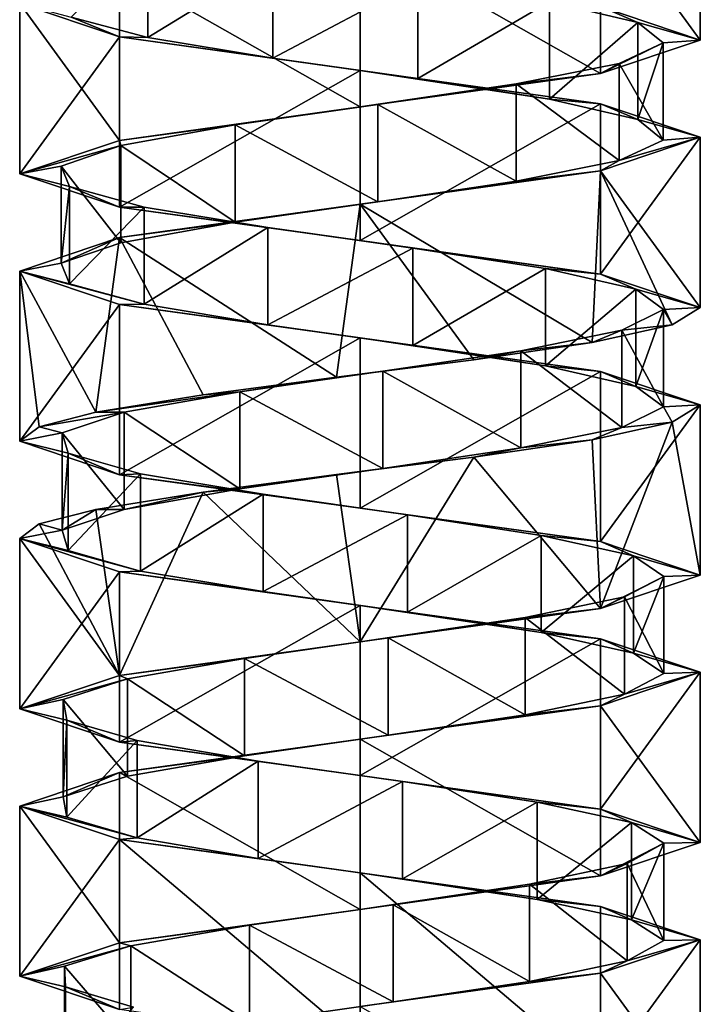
# Model space of a CAD drawing. Header units: millimetres. Extents: x -106 to 198, y -388 to 267.
# Tile 10 of 256: x 143 to 157, y -203 to -183. Entities that reach past the tile are written whole.
import ezdxf

# ---------------------------------------------------------------- set-up
doc = ezdxf.new("R2010")
doc.units = ezdxf.units.MM
doc.header["$LTSCALE"] = 52.148148
for name, color, linetype in [('5761', 7, 'CONTINUOUS'), ('5762', 7, 'CONTINUOUS'), ('5763', 7, 'CONTINUOUS'), ('5764', 7, 'CONTINUOUS'), ('5765', 7, 'CONTINUOUS'), ('5766', 7, 'CONTINUOUS'), ('6220', 7, 'CONTINUOUS'), ('6221', 7, 'CONTINUOUS'), ('6222', 7, 'CONTINUOUS'), ('6223', 7, 'CONTINUOUS'), ('6224', 7, 'CONTINUOUS'), ('6294', 7, 'CONTINUOUS'), ('6295', 7, 'CONTINUOUS'), ('6296', 7, 'CONTINUOUS'), ('6297', 7, 'CONTINUOUS'), ('6298', 7, 'CONTINUOUS')]:
    doc.layers.add(name, color=color, linetype=linetype)

msp = doc.modelspace()

# ---------------------------------------------------------------- linework, layer by layer
at = {"layer": '5761', "linetype": 'CONTINUOUS'}
for points in [[(145.637, -183.199, -24.345), (144.06, -182.777, -21.813), (145.637, -181.199, -24.345), (145.637, -183.199, -24.345)], [(148.209, -181.621, -25.858), (145.637, -183.199, -24.345), (145.637, -181.199, -24.345), (148.209, -181.621, -25.858)], [(148.209, -183.621, -25.858), (145.637, -183.199, -24.345), (148.209, -181.621, -25.858), (148.209, -183.621, -25.858)], [(151.189, -182.042, -26.006), (148.209, -183.621, -25.858), (148.209, -181.621, -25.858), (151.189, -182.042, -26.006)], [(151.189, -184.042, -26.006), (148.209, -183.621, -25.858), (151.189, -182.042, -26.006), (151.189, -184.042, -26.006)], [(153.898, -182.464, -24.756), (151.189, -184.042, -26.006), (151.189, -182.042, -26.006), (153.898, -182.464, -24.756)], [(153.898, -184.464, -24.756), (151.189, -184.042, -26.006), (153.898, -182.464, -24.756), (153.898, -184.464, -24.756)], [(155.718, -182.886, -22.393), (153.898, -184.464, -24.756), (153.898, -182.464, -24.756), (155.718, -182.886, -22.393)], [(155.718, -184.886, -22.393), (153.898, -184.464, -24.756), (155.718, -182.886, -22.393), (155.718, -184.886, -22.393)], [(156.236, -183.308, -19.454), (155.718, -184.886, -22.393), (155.718, -182.886, -22.393), (156.236, -183.308, -19.454)], [(155.333, -183.73, -16.611), (156.236, -185.308, -19.454), (156.236, -183.308, -19.454), (155.333, -183.73, -16.611)], [(156.236, -185.308, -19.454), (155.718, -184.886, -22.393), (156.236, -183.308, -19.454), (156.236, -185.308, -19.454)], [(153.215, -184.152, -14.51), (155.333, -185.73, -16.611), (155.333, -183.73, -16.611), (153.215, -184.152, -14.51)], [(155.333, -185.73, -16.611), (156.236, -185.308, -19.454), (155.333, -183.73, -16.611), (155.333, -185.73, -16.611)], [(150.364, -184.574, -13.631), (153.215, -186.152, -14.51), (153.215, -184.152, -14.51), (150.364, -184.574, -13.631)], [(153.215, -186.152, -14.51), (155.333, -185.73, -16.611), (153.215, -184.152, -14.51), (153.215, -186.152, -14.51)], [(147.43, -184.996, -14.173), (150.364, -186.574, -13.631), (150.364, -184.574, -13.631), (147.43, -184.996, -14.173)], [(150.364, -186.574, -13.631), (153.215, -186.152, -14.51), (150.364, -184.574, -13.631), (150.364, -186.574, -13.631)], [(145.082, -185.418, -16.013), (147.43, -186.996, -14.173), (147.43, -184.996, -14.173), (145.082, -185.418, -16.013)], [(147.43, -186.996, -14.173), (150.364, -186.574, -13.631), (147.43, -184.996, -14.173), (147.43, -186.996, -14.173)], [(143.854, -185.84, -18.733), (145.082, -187.418, -16.013), (145.082, -185.418, -16.013), (143.854, -185.84, -18.733)], [(145.082, -187.418, -16.013), (147.43, -186.996, -14.173), (145.082, -185.418, -16.013), (145.082, -187.418, -16.013)], [(143.854, -187.84, -18.733), (145.082, -187.418, -16.013), (143.854, -185.84, -18.733), (143.854, -187.84, -18.733)], [(144.027, -186.262, -21.711), (143.854, -187.84, -18.733), (143.854, -185.84, -18.733), (144.027, -186.262, -21.711)], [(144.027, -188.262, -21.711), (143.854, -187.84, -18.733), (144.027, -186.262, -21.711), (144.027, -188.262, -21.711)], [(145.562, -186.684, -24.27), (144.027, -188.262, -21.711), (144.027, -186.262, -21.711), (145.562, -186.684, -24.27)], [(145.562, -188.684, -24.27), (144.027, -188.262, -21.711), (145.562, -186.684, -24.27), (145.562, -188.684, -24.27)], [(148.107, -187.106, -25.826), (145.562, -188.684, -24.27), (145.562, -186.684, -24.27), (148.107, -187.106, -25.826)], [(148.107, -189.106, -25.826), (145.562, -188.684, -24.27), (148.107, -187.106, -25.826), (148.107, -189.106, -25.826)], [(151.084, -187.528, -26.025), (148.107, -189.106, -25.826), (148.107, -187.106, -25.826), (151.084, -187.528, -26.025)], [(151.084, -189.528, -26.025), (148.107, -189.106, -25.826), (151.084, -187.528, -26.025), (151.084, -189.528, -26.025)], [(153.814, -187.95, -24.822), (151.084, -189.528, -26.025), (151.084, -187.528, -26.025), (153.814, -187.95, -24.822)], [(153.814, -189.95, -24.822), (151.084, -189.528, -26.025), (153.814, -187.95, -24.822), (153.814, -189.95, -24.822)], [(155.674, -188.371, -22.49), (153.814, -189.95, -24.822), (153.814, -187.95, -24.822), (155.674, -188.371, -22.49)], [(155.674, -190.371, -22.49), (153.814, -189.95, -24.822), (155.674, -188.371, -22.49), (155.674, -190.371, -22.49)], [(156.242, -188.793, -19.561), (155.674, -190.371, -22.49), (155.674, -188.371, -22.49), (156.242, -188.793, -19.561)], [(155.388, -189.215, -16.702), (156.242, -190.793, -19.561), (156.242, -188.793, -19.561), (155.388, -189.215, -16.702)], [(156.242, -190.793, -19.561), (155.674, -190.371, -22.49), (156.242, -188.793, -19.561), (156.242, -190.793, -19.561)], [(153.305, -189.637, -14.566), (155.388, -191.215, -16.702), (155.388, -189.215, -16.702), (153.305, -189.637, -14.566)], [(155.388, -191.215, -16.702), (156.242, -190.793, -19.561), (155.388, -189.215, -16.702), (155.388, -191.215, -16.702)], [(150.47, -190.059, -13.638), (153.305, -191.637, -14.566), (153.305, -189.637, -14.566), (150.47, -190.059, -13.638)], [(153.305, -191.637, -14.566), (155.388, -191.215, -16.702), (153.305, -189.637, -14.566), (153.305, -191.637, -14.566)], [(147.527, -190.481, -14.13), (150.47, -192.059, -13.638), (150.47, -190.059, -13.638), (147.527, -190.481, -14.13)], [(150.47, -192.059, -13.638), (153.305, -191.637, -14.566), (150.47, -190.059, -13.638), (150.47, -192.059, -13.638)], [(145.148, -190.903, -15.93), (147.527, -192.481, -14.13), (147.527, -190.481, -14.13), (145.148, -190.903, -15.93)], [(147.527, -192.481, -14.13), (150.47, -192.059, -13.638), (147.527, -190.481, -14.13), (147.527, -192.481, -14.13)], [(145.148, -192.903, -15.93), (147.527, -192.481, -14.13), (145.148, -190.903, -15.93), (145.148, -192.903, -15.93)]]:
    msp.add_3dface(points, dxfattribs=at)
at = {"layer": '5762', "linetype": 'CONTINUOUS'}
for points in [[(143, -182.5, -19.87), (144.06, -182.777, -21.813), (145.05, -183.187, -24.82), (143, -182.5, -19.87)], [(144.06, -182.777, -21.813), (145.637, -183.199, -24.345), (145.05, -183.187, -24.82), (144.06, -182.777, -21.813)], [(145.637, -183.199, -24.345), (148.209, -183.621, -25.858), (145.05, -183.187, -24.82), (145.637, -183.199, -24.345)], [(145.05, -183.187, -24.82), (148.209, -183.621, -25.858), (150, -183.875, -26.87), (145.05, -183.187, -24.82)], [(148.209, -183.621, -25.858), (151.189, -184.042, -26.006), (150, -183.875, -26.87), (148.209, -183.621, -25.858)], [(151.189, -184.042, -26.006), (153.898, -184.464, -24.756), (150, -183.875, -26.87), (151.189, -184.042, -26.006)], [(150, -183.875, -26.87), (153.898, -184.464, -24.756), (154.95, -184.562, -24.82), (150, -183.875, -26.87)], [(153.898, -184.464, -24.756), (155.718, -184.886, -22.393), (154.95, -184.562, -24.82), (153.898, -184.464, -24.756)], [(155.718, -184.886, -22.393), (157, -185.25, -19.87), (154.95, -184.562, -24.82), (155.718, -184.886, -22.393)], [(155.718, -184.886, -22.393), (156.236, -185.308, -19.454), (157, -185.25, -19.87), (155.718, -184.886, -22.393)], [(157, -185.25, -19.87), (155.333, -185.73, -16.611), (154.95, -185.938, -14.92), (157, -185.25, -19.87)], [(156.236, -185.308, -19.454), (155.333, -185.73, -16.611), (157, -185.25, -19.87), (156.236, -185.308, -19.454)], [(155.333, -185.73, -16.611), (153.215, -186.152, -14.51), (154.95, -185.938, -14.92), (155.333, -185.73, -16.611)], [(154.95, -185.938, -14.92), (150.364, -186.574, -13.631), (150, -186.625, -12.87), (154.95, -185.938, -14.92)], [(153.215, -186.152, -14.51), (150.364, -186.574, -13.631), (154.95, -185.938, -14.92), (153.215, -186.152, -14.51)], [(150, -186.625, -12.87), (147.43, -186.996, -14.173), (145.05, -187.313, -14.92), (150, -186.625, -12.87)], [(150.364, -186.574, -13.631), (147.43, -186.996, -14.173), (150, -186.625, -12.87), (150.364, -186.574, -13.631)], [(147.43, -186.996, -14.173), (145.082, -187.418, -16.013), (145.05, -187.313, -14.92), (147.43, -186.996, -14.173)], [(145.05, -187.313, -14.92), (143.854, -187.84, -18.733), (143, -188, -19.87), (145.05, -187.313, -14.92)], [(145.082, -187.418, -16.013), (143.854, -187.84, -18.733), (145.05, -187.313, -14.92), (145.082, -187.418, -16.013)], [(143.854, -187.84, -18.733), (144.027, -188.262, -21.711), (143, -188, -19.87), (143.854, -187.84, -18.733)], [(144.027, -188.262, -21.711), (145.562, -188.684, -24.27), (143, -188, -19.87), (144.027, -188.262, -21.711)], [(143, -188, -19.87), (145.562, -188.684, -24.27), (145.05, -188.688, -24.82), (143, -188, -19.87)], [(145.562, -188.684, -24.27), (148.107, -189.106, -25.826), (145.05, -188.688, -24.82), (145.562, -188.684, -24.27)], [(145.05, -188.688, -24.82), (148.107, -189.106, -25.826), (150, -189.375, -26.87), (145.05, -188.688, -24.82)], [(148.107, -189.106, -25.826), (151.084, -189.528, -26.025), (150, -189.375, -26.87), (148.107, -189.106, -25.826)], [(151.084, -189.528, -26.025), (153.814, -189.95, -24.822), (150, -189.375, -26.87), (151.084, -189.528, -26.025)], [(150, -189.375, -26.87), (153.814, -189.95, -24.822), (154.95, -190.062, -24.82), (150, -189.375, -26.87)], [(153.814, -189.95, -24.822), (155.674, -190.371, -22.49), (154.95, -190.062, -24.82), (153.814, -189.95, -24.822)], [(154.95, -190.062, -24.82), (155.674, -190.371, -22.49), (157, -190.75, -19.87), (154.95, -190.062, -24.82)], [(155.674, -190.371, -22.49), (156.242, -190.793, -19.561), (157, -190.75, -19.87), (155.674, -190.371, -22.49)], [(156.242, -190.793, -19.561), (155.388, -191.215, -16.702), (156.42, -191.109, -17.08), (156.242, -190.793, -19.561)], [(157, -190.75, -19.87), (156.242, -190.793, -19.561), (156.42, -191.109, -17.08), (157, -190.75, -19.87)], [(156.42, -191.109, -17.08), (155.388, -191.215, -16.702), (154.776, -191.468, -14.753), (156.42, -191.109, -17.08)], [(155.388, -191.215, -16.702), (153.305, -191.637, -14.566), (154.776, -191.468, -14.753), (155.388, -191.215, -16.702)], [(154.776, -191.468, -14.753), (153.305, -191.637, -14.566), (152.341, -191.826, -13.273), (154.776, -191.468, -14.753)], [(153.305, -191.637, -14.566), (150.47, -192.059, -13.638), (152.341, -191.826, -13.273), (153.305, -191.637, -14.566)], [(152.341, -191.826, -13.273), (150.47, -192.059, -13.638), (149.518, -192.185, -12.887), (152.341, -191.826, -13.273)], [(150.47, -192.059, -13.638), (147.527, -192.481, -14.13), (149.518, -192.185, -12.887), (150.47, -192.059, -13.638)], [(149.518, -192.185, -12.887), (147.527, -192.481, -14.13), (146.775, -192.544, -13.657), (149.518, -192.185, -12.887)], [(147.527, -192.481, -14.13), (145.148, -192.903, -15.93), (146.775, -192.544, -13.657), (147.527, -192.481, -14.13)], [(146.775, -192.544, -13.657), (145.148, -192.903, -15.93), (144.566, -192.903, -15.457), (146.775, -192.544, -13.657)]]:
    msp.add_3dface(points, dxfattribs=at)
at = {"layer": '5763', "linetype": 'CONTINUOUS'}
for points in [[(155.718, -182.886, -22.393), (153.898, -182.464, -24.756), (154.95, -182.562, -24.82), (155.718, -182.886, -22.393)], [(157, -183.25, -19.87), (155.718, -182.886, -22.393), (154.95, -182.562, -24.82), (157, -183.25, -19.87)], [(156.236, -183.308, -19.454), (155.718, -182.886, -22.393), (157, -183.25, -19.87), (156.236, -183.308, -19.454)], [(154.95, -183.938, -14.92), (156.236, -183.308, -19.454), (157, -183.25, -19.87), (154.95, -183.938, -14.92)], [(155.333, -183.73, -16.611), (156.236, -183.308, -19.454), (154.95, -183.938, -14.92), (155.333, -183.73, -16.611)], [(153.215, -184.152, -14.51), (155.333, -183.73, -16.611), (154.95, -183.938, -14.92), (153.215, -184.152, -14.51)], [(150, -184.625, -12.87), (153.215, -184.152, -14.51), (154.95, -183.938, -14.92), (150, -184.625, -12.87)], [(150.364, -184.574, -13.631), (153.215, -184.152, -14.51), (150, -184.625, -12.87), (150.364, -184.574, -13.631)], [(145.05, -185.313, -14.92), (147.43, -184.996, -14.173), (150, -184.625, -12.87), (145.05, -185.313, -14.92)], [(147.43, -184.996, -14.173), (150.364, -184.574, -13.631), (150, -184.625, -12.87), (147.43, -184.996, -14.173)], [(145.082, -185.418, -16.013), (147.43, -184.996, -14.173), (145.05, -185.313, -14.92), (145.082, -185.418, -16.013)], [(143, -186, -19.87), (145.082, -185.418, -16.013), (145.05, -185.313, -14.92), (143, -186, -19.87)], [(143.854, -185.84, -18.733), (145.082, -185.418, -16.013), (143, -186, -19.87), (143.854, -185.84, -18.733)], [(144.027, -186.262, -21.711), (143.854, -185.84, -18.733), (143, -186, -19.87), (144.027, -186.262, -21.711)], [(145.05, -186.688, -24.82), (144.027, -186.262, -21.711), (143, -186, -19.87), (145.05, -186.688, -24.82)], [(145.562, -186.684, -24.27), (144.027, -186.262, -21.711), (145.05, -186.688, -24.82), (145.562, -186.684, -24.27)], [(148.107, -187.106, -25.826), (145.562, -186.684, -24.27), (145.05, -186.688, -24.82), (148.107, -187.106, -25.826)], [(150, -187.375, -26.87), (148.107, -187.106, -25.826), (145.05, -186.688, -24.82), (150, -187.375, -26.87)], [(151.084, -187.528, -26.025), (148.107, -187.106, -25.826), (150, -187.375, -26.87), (151.084, -187.528, -26.025)], [(154.95, -188.062, -24.82), (151.084, -187.528, -26.025), (150, -187.375, -26.87), (154.95, -188.062, -24.82)], [(153.814, -187.95, -24.822), (151.084, -187.528, -26.025), (154.95, -188.062, -24.82), (153.814, -187.95, -24.822)], [(155.674, -188.371, -22.49), (153.814, -187.95, -24.822), (154.95, -188.062, -24.82), (155.674, -188.371, -22.49)], [(157, -188.75, -19.87), (155.674, -188.371, -22.49), (154.95, -188.062, -24.82), (157, -188.75, -19.87)], [(156.242, -188.793, -19.561), (155.674, -188.371, -22.49), (157, -188.75, -19.87), (156.242, -188.793, -19.561)], [(155.388, -189.215, -16.702), (156.242, -188.793, -19.561), (156.42, -189.109, -17.08), (155.388, -189.215, -16.702)], [(156.42, -189.109, -17.08), (156.242, -188.793, -19.561), (157, -188.75, -19.87), (156.42, -189.109, -17.08)], [(153.305, -189.637, -14.566), (155.388, -189.215, -16.702), (154.776, -189.468, -14.753), (153.305, -189.637, -14.566)], [(154.776, -189.468, -14.753), (155.388, -189.215, -16.702), (156.42, -189.109, -17.08), (154.776, -189.468, -14.753)], [(152.341, -189.826, -13.273), (153.305, -189.637, -14.566), (154.776, -189.468, -14.753), (152.341, -189.826, -13.273)], [(150.47, -190.059, -13.638), (153.305, -189.637, -14.566), (152.341, -189.826, -13.273), (150.47, -190.059, -13.638)], [(149.518, -190.185, -12.887), (150.47, -190.059, -13.638), (152.341, -189.826, -13.273), (149.518, -190.185, -12.887)], [(147.527, -190.481, -14.13), (150.47, -190.059, -13.638), (149.518, -190.185, -12.887), (147.527, -190.481, -14.13)], [(146.775, -190.544, -13.657), (147.527, -190.481, -14.13), (149.518, -190.185, -12.887), (146.775, -190.544, -13.657)], [(145.148, -190.903, -15.93), (147.527, -190.481, -14.13), (144.566, -190.903, -15.457), (145.148, -190.903, -15.93)], [(144.566, -190.903, -15.457), (147.527, -190.481, -14.13), (146.775, -190.544, -13.657), (144.566, -190.903, -15.457)]]:
    msp.add_3dface(points, dxfattribs=at)
at = {"layer": '5764', "linetype": 'CONTINUOUS'}
for points in [[(145.148, -192.903, -15.93), (145.148, -190.903, -15.93), (143.875, -191.325, -18.628), (145.148, -192.903, -15.93)], [(143.875, -193.325, -18.628), (145.148, -192.903, -15.93), (143.875, -191.325, -18.628), (143.875, -193.325, -18.628)], [(143.997, -191.747, -21.609), (143.875, -193.325, -18.628), (143.875, -191.325, -18.628), (143.997, -191.747, -21.609)], [(143.997, -193.747, -21.609), (143.875, -193.325, -18.628), (143.997, -191.747, -21.609), (143.997, -193.747, -21.609)], [(145.487, -192.169, -24.194), (143.997, -193.747, -21.609), (143.997, -191.747, -21.609), (145.487, -192.169, -24.194)], [(145.487, -194.169, -24.194), (143.997, -193.747, -21.609), (145.487, -192.169, -24.194), (145.487, -194.169, -24.194)], [(148.005, -192.591, -25.793), (145.487, -194.169, -24.194), (145.487, -192.169, -24.194), (148.005, -192.591, -25.793)], [(148.005, -194.591, -25.793), (145.487, -194.169, -24.194), (148.005, -192.591, -25.793), (148.005, -194.591, -25.793)], [(150.979, -193.013, -26.043), (148.005, -194.591, -25.793), (148.005, -192.591, -25.793), (150.979, -193.013, -26.043)], [(150.979, -195.013, -26.043), (148.005, -194.591, -25.793), (150.979, -193.013, -26.043), (150.979, -195.013, -26.043)], [(153.729, -193.435, -24.886), (150.979, -195.013, -26.043), (150.979, -193.013, -26.043), (153.729, -193.435, -24.886)], [(153.729, -195.435, -24.886), (150.979, -195.013, -26.043), (153.729, -193.435, -24.886), (153.729, -195.435, -24.886)], [(155.629, -193.856, -22.586), (153.729, -195.435, -24.886), (153.729, -193.435, -24.886), (155.629, -193.856, -22.586)], [(155.629, -195.856, -22.586), (153.729, -195.435, -24.886), (155.629, -193.856, -22.586), (155.629, -195.856, -22.586)], [(156.247, -194.278, -19.667), (155.629, -195.856, -22.586), (155.629, -193.856, -22.586), (156.247, -194.278, -19.667)], [(155.441, -194.7, -16.794), (156.247, -196.278, -19.667), (156.247, -194.278, -19.667), (155.441, -194.7, -16.794)], [(156.247, -196.278, -19.667), (155.629, -195.856, -22.586), (156.247, -194.278, -19.667), (156.247, -196.278, -19.667)], [(153.395, -195.122, -14.623), (155.441, -196.7, -16.794), (155.441, -194.7, -16.794), (153.395, -195.122, -14.623)], [(155.441, -196.7, -16.794), (156.247, -196.278, -19.667), (155.441, -194.7, -16.794), (155.441, -196.7, -16.794)], [(150.576, -195.544, -13.647), (153.395, -197.122, -14.623), (153.395, -195.122, -14.623), (150.576, -195.544, -13.647)], [(153.395, -197.122, -14.623), (155.441, -196.7, -16.794), (153.395, -195.122, -14.623), (153.395, -197.122, -14.623)], [(147.625, -195.966, -14.089), (150.576, -197.544, -13.647), (150.576, -195.544, -13.647), (147.625, -195.966, -14.089)], [(150.576, -197.544, -13.647), (153.395, -197.122, -14.623), (150.576, -195.544, -13.647), (150.576, -197.544, -13.647)], [(145.216, -196.388, -15.848), (147.625, -197.966, -14.089), (147.625, -195.966, -14.089), (145.216, -196.388, -15.848)], [(147.625, -197.966, -14.089), (150.576, -197.544, -13.647), (147.625, -195.966, -14.089), (147.625, -197.966, -14.089)], [(143.897, -196.81, -18.524), (145.216, -198.388, -15.848), (145.216, -196.388, -15.848), (143.897, -196.81, -18.524)], [(145.216, -198.388, -15.848), (147.625, -197.966, -14.089), (145.216, -196.388, -15.848), (145.216, -198.388, -15.848)], [(143.897, -198.81, -18.524), (145.216, -198.388, -15.848), (143.897, -196.81, -18.524), (143.897, -198.81, -18.524)], [(143.968, -197.232, -21.507), (143.897, -198.81, -18.524), (143.897, -196.81, -18.524), (143.968, -197.232, -21.507)], [(143.968, -199.232, -21.507), (143.897, -198.81, -18.524), (143.968, -197.232, -21.507), (143.968, -199.232, -21.507)], [(145.414, -197.654, -24.116), (143.968, -199.232, -21.507), (143.968, -197.232, -21.507), (145.414, -197.654, -24.116)], [(145.414, -199.654, -24.116), (143.968, -199.232, -21.507), (145.414, -197.654, -24.116), (145.414, -199.654, -24.116)], [(147.905, -198.076, -25.758), (145.414, -199.654, -24.116), (145.414, -197.654, -24.116), (147.905, -198.076, -25.758)], [(147.905, -200.076, -25.758), (145.414, -199.654, -24.116), (147.905, -198.076, -25.758), (147.905, -200.076, -25.758)], [(150.873, -198.498, -26.059), (147.905, -200.076, -25.758), (147.905, -198.076, -25.758), (150.873, -198.498, -26.059)], [(150.873, -200.498, -26.059), (147.905, -200.076, -25.758), (150.873, -198.498, -26.059), (150.873, -200.498, -26.059)], [(153.643, -198.92, -24.949), (150.873, -200.498, -26.059), (150.873, -198.498, -26.059), (153.643, -198.92, -24.949)], [(153.643, -200.92, -24.949), (150.873, -200.498, -26.059), (153.643, -198.92, -24.949), (153.643, -200.92, -24.949)], [(155.582, -199.342, -22.682), (153.643, -200.92, -24.949), (153.643, -198.92, -24.949), (155.582, -199.342, -22.682)], [(155.582, -201.342, -22.682), (153.643, -200.92, -24.949), (155.582, -199.342, -22.682), (155.582, -201.342, -22.682)], [(156.249, -199.763, -19.774), (155.582, -201.342, -22.682), (155.582, -199.342, -22.682), (156.249, -199.763, -19.774)], [(155.493, -200.185, -16.888), (156.249, -201.763, -19.774), (156.249, -199.763, -19.774), (155.493, -200.185, -16.888)], [(156.249, -201.763, -19.774), (155.582, -201.342, -22.682), (156.249, -199.763, -19.774), (156.249, -201.763, -19.774)], [(153.484, -200.607, -14.681), (155.493, -202.185, -16.888), (155.493, -200.185, -16.888), (153.484, -200.607, -14.681)], [(155.493, -202.185, -16.888), (156.249, -201.763, -19.774), (155.493, -200.185, -16.888), (155.493, -202.185, -16.888)], [(150.682, -201.029, -13.657), (153.484, -202.607, -14.681), (153.484, -200.607, -14.681), (150.682, -201.029, -13.657)], [(153.484, -202.607, -14.681), (155.493, -202.185, -16.888), (153.484, -200.607, -14.681), (153.484, -202.607, -14.681)], [(147.724, -201.451, -14.049), (150.682, -203.029, -13.657), (150.682, -201.029, -13.657), (147.724, -201.451, -14.049)], [(150.682, -203.029, -13.657), (153.484, -202.607, -14.681), (150.682, -201.029, -13.657), (150.682, -203.029, -13.657)], [(145.285, -201.873, -15.767), (147.724, -203.451, -14.049), (147.724, -201.451, -14.049), (145.285, -201.873, -15.767)], [(147.724, -203.451, -14.049), (150.682, -203.029, -13.657), (147.724, -201.451, -14.049), (147.724, -203.451, -14.049)], [(143.921, -202.295, -18.42), (145.285, -203.873, -15.767), (145.285, -201.873, -15.767), (143.921, -202.295, -18.42)], [(145.285, -203.873, -15.767), (147.724, -203.451, -14.049), (145.285, -201.873, -15.767), (145.285, -203.873, -15.767)], [(143.921, -204.295, -18.42), (145.285, -203.873, -15.767), (143.921, -202.295, -18.42), (143.921, -204.295, -18.42)], [(143.941, -202.717, -21.404), (143.921, -204.295, -18.42), (143.921, -202.295, -18.42), (143.941, -202.717, -21.404)], [(143.941, -204.717, -21.404), (143.921, -204.295, -18.42), (143.941, -202.717, -21.404), (143.941, -204.717, -21.404)], [(145.342, -203.139, -24.038), (143.941, -204.717, -21.404), (143.941, -202.717, -21.404), (145.342, -203.139, -24.038)]]:
    msp.add_3dface(points, dxfattribs=at)
at = {"layer": '5765', "linetype": 'CONTINUOUS'}
for points in [[(144.566, -192.903, -15.457), (143.875, -193.325, -18.628), (143.403, -193.201, -17.529), (144.566, -192.903, -15.457)], [(144.566, -192.903, -15.457), (145.148, -192.903, -15.93), (143.875, -193.325, -18.628), (144.566, -192.903, -15.457)], [(143.403, -193.201, -17.529), (143.875, -193.325, -18.628), (143, -193.5, -19.87), (143.403, -193.201, -17.529)], [(143.875, -193.325, -18.628), (143.997, -193.747, -21.609), (143, -193.5, -19.87), (143.875, -193.325, -18.628)], [(143.997, -193.747, -21.609), (145.487, -194.169, -24.194), (143, -193.5, -19.87), (143.997, -193.747, -21.609)], [(143, -193.5, -19.87), (145.487, -194.169, -24.194), (145.05, -194.187, -24.82), (143, -193.5, -19.87)], [(145.487, -194.169, -24.194), (148.005, -194.591, -25.793), (145.05, -194.187, -24.82), (145.487, -194.169, -24.194)], [(145.05, -194.187, -24.82), (148.005, -194.591, -25.793), (150, -194.875, -26.87), (145.05, -194.187, -24.82)], [(148.005, -194.591, -25.793), (150.979, -195.013, -26.043), (150, -194.875, -26.87), (148.005, -194.591, -25.793)], [(150.979, -195.013, -26.043), (153.729, -195.435, -24.886), (150, -194.875, -26.87), (150.979, -195.013, -26.043)], [(150, -194.875, -26.87), (153.729, -195.435, -24.886), (154.95, -195.562, -24.82), (150, -194.875, -26.87)], [(153.729, -195.435, -24.886), (155.629, -195.856, -22.586), (154.95, -195.562, -24.82), (153.729, -195.435, -24.886)], [(154.95, -195.562, -24.82), (155.629, -195.856, -22.586), (157, -196.25, -19.87), (154.95, -195.562, -24.82)], [(155.629, -195.856, -22.586), (156.247, -196.278, -19.667), (157, -196.25, -19.87), (155.629, -195.856, -22.586)], [(157, -196.25, -19.87), (155.441, -196.7, -16.794), (154.95, -196.938, -14.92), (157, -196.25, -19.87)], [(156.247, -196.278, -19.667), (155.441, -196.7, -16.794), (157, -196.25, -19.87), (156.247, -196.278, -19.667)], [(155.441, -196.7, -16.794), (153.395, -197.122, -14.623), (154.95, -196.938, -14.92), (155.441, -196.7, -16.794)], [(154.95, -196.938, -14.92), (150.576, -197.544, -13.647), (150, -197.625, -12.87), (154.95, -196.938, -14.92)], [(153.395, -197.122, -14.623), (150.576, -197.544, -13.647), (154.95, -196.938, -14.92), (153.395, -197.122, -14.623)], [(150.576, -197.544, -13.647), (147.625, -197.966, -14.089), (150, -197.625, -12.87), (150.576, -197.544, -13.647)], [(150, -197.625, -12.87), (147.625, -197.966, -14.089), (145.05, -198.313, -14.92), (150, -197.625, -12.87)], [(147.625, -197.966, -14.089), (145.216, -198.388, -15.848), (145.05, -198.313, -14.92), (147.625, -197.966, -14.089)], [(145.05, -198.313, -14.92), (143.897, -198.81, -18.524), (143, -199, -19.87), (145.05, -198.313, -14.92)], [(145.216, -198.388, -15.848), (143.897, -198.81, -18.524), (145.05, -198.313, -14.92), (145.216, -198.388, -15.848)], [(143.897, -198.81, -18.524), (143.968, -199.232, -21.507), (143, -199, -19.87), (143.897, -198.81, -18.524)], [(143.968, -199.232, -21.507), (145.414, -199.654, -24.116), (143, -199, -19.87), (143.968, -199.232, -21.507)], [(143, -199, -19.87), (145.414, -199.654, -24.116), (145.05, -199.687, -24.82), (143, -199, -19.87)], [(145.414, -199.654, -24.116), (147.905, -200.076, -25.758), (145.05, -199.687, -24.82), (145.414, -199.654, -24.116)], [(145.05, -199.687, -24.82), (147.905, -200.076, -25.758), (150, -200.375, -26.87), (145.05, -199.687, -24.82)], [(147.905, -200.076, -25.758), (150.873, -200.498, -26.059), (150, -200.375, -26.87), (147.905, -200.076, -25.758)], [(150.873, -200.498, -26.059), (153.643, -200.92, -24.949), (150, -200.375, -26.87), (150.873, -200.498, -26.059)], [(150, -200.375, -26.87), (153.643, -200.92, -24.949), (154.95, -201.063, -24.82), (150, -200.375, -26.87)], [(153.643, -200.92, -24.949), (155.582, -201.342, -22.682), (154.95, -201.063, -24.82), (153.643, -200.92, -24.949)], [(155.582, -201.342, -22.682), (157, -201.75, -19.87), (154.95, -201.063, -24.82), (155.582, -201.342, -22.682)], [(155.582, -201.342, -22.682), (156.249, -201.763, -19.774), (157, -201.75, -19.87), (155.582, -201.342, -22.682)], [(157, -201.75, -19.87), (155.493, -202.185, -16.888), (154.95, -202.438, -14.92), (157, -201.75, -19.87)], [(156.249, -201.763, -19.774), (155.493, -202.185, -16.888), (157, -201.75, -19.87), (156.249, -201.763, -19.774)], [(155.493, -202.185, -16.888), (153.484, -202.607, -14.681), (154.95, -202.438, -14.92), (155.493, -202.185, -16.888)], [(154.95, -202.438, -14.92), (150.682, -203.029, -13.657), (150, -203.125, -12.87), (154.95, -202.438, -14.92)], [(153.484, -202.607, -14.681), (150.682, -203.029, -13.657), (154.95, -202.438, -14.92), (153.484, -202.607, -14.681)], [(150.682, -203.029, -13.657), (147.724, -203.451, -14.049), (150, -203.125, -12.87), (150.682, -203.029, -13.657)]]:
    msp.add_3dface(points, dxfattribs=at)
at = {"layer": '5766', "linetype": 'CONTINUOUS'}
for points in [[(145.148, -190.903, -15.93), (144.566, -190.903, -15.457), (143.403, -191.201, -17.529), (145.148, -190.903, -15.93)], [(143.875, -191.325, -18.628), (145.148, -190.903, -15.93), (143.403, -191.201, -17.529), (143.875, -191.325, -18.628)], [(143, -191.5, -19.87), (143.875, -191.325, -18.628), (143.403, -191.201, -17.529), (143, -191.5, -19.87)], [(143.997, -191.747, -21.609), (143.875, -191.325, -18.628), (143, -191.5, -19.87), (143.997, -191.747, -21.609)], [(145.05, -192.188, -24.82), (143.997, -191.747, -21.609), (143, -191.5, -19.87), (145.05, -192.188, -24.82)], [(145.487, -192.169, -24.194), (143.997, -191.747, -21.609), (145.05, -192.188, -24.82), (145.487, -192.169, -24.194)], [(148.005, -192.591, -25.793), (145.487, -192.169, -24.194), (145.05, -192.188, -24.82), (148.005, -192.591, -25.793)], [(150, -192.875, -26.87), (148.005, -192.591, -25.793), (145.05, -192.188, -24.82), (150, -192.875, -26.87)], [(150.979, -193.013, -26.043), (148.005, -192.591, -25.793), (150, -192.875, -26.87), (150.979, -193.013, -26.043)], [(154.95, -193.562, -24.82), (150.979, -193.013, -26.043), (150, -192.875, -26.87), (154.95, -193.562, -24.82)], [(153.729, -193.435, -24.886), (150.979, -193.013, -26.043), (154.95, -193.562, -24.82), (153.729, -193.435, -24.886)], [(155.629, -193.856, -22.586), (153.729, -193.435, -24.886), (154.95, -193.562, -24.82), (155.629, -193.856, -22.586)], [(157, -194.25, -19.87), (155.629, -193.856, -22.586), (154.95, -193.562, -24.82), (157, -194.25, -19.87)], [(156.247, -194.278, -19.667), (155.629, -193.856, -22.586), (157, -194.25, -19.87), (156.247, -194.278, -19.667)], [(154.95, -194.938, -14.92), (156.247, -194.278, -19.667), (157, -194.25, -19.87), (154.95, -194.938, -14.92)], [(155.441, -194.7, -16.794), (156.247, -194.278, -19.667), (154.95, -194.938, -14.92), (155.441, -194.7, -16.794)], [(153.395, -195.122, -14.623), (155.441, -194.7, -16.794), (154.95, -194.938, -14.92), (153.395, -195.122, -14.623)], [(150, -195.625, -12.87), (153.395, -195.122, -14.623), (154.95, -194.938, -14.92), (150, -195.625, -12.87)], [(150.576, -195.544, -13.647), (153.395, -195.122, -14.623), (150, -195.625, -12.87), (150.576, -195.544, -13.647)], [(147.625, -195.966, -14.089), (150.576, -195.544, -13.647), (150, -195.625, -12.87), (147.625, -195.966, -14.089)], [(145.05, -196.313, -14.92), (147.625, -195.966, -14.089), (150, -195.625, -12.87), (145.05, -196.313, -14.92)], [(145.216, -196.388, -15.848), (147.625, -195.966, -14.089), (145.05, -196.313, -14.92), (145.216, -196.388, -15.848)], [(143, -197, -19.87), (145.216, -196.388, -15.848), (145.05, -196.313, -14.92), (143, -197, -19.87)], [(143.897, -196.81, -18.524), (145.216, -196.388, -15.848), (143, -197, -19.87), (143.897, -196.81, -18.524)], [(143.968, -197.232, -21.507), (143.897, -196.81, -18.524), (143, -197, -19.87), (143.968, -197.232, -21.507)], [(145.05, -197.687, -24.82), (143.968, -197.232, -21.507), (143, -197, -19.87), (145.05, -197.687, -24.82)], [(145.414, -197.654, -24.116), (143.968, -197.232, -21.507), (145.05, -197.687, -24.82), (145.414, -197.654, -24.116)], [(147.905, -198.076, -25.758), (145.414, -197.654, -24.116), (145.05, -197.687, -24.82), (147.905, -198.076, -25.758)], [(150, -198.375, -26.87), (147.905, -198.076, -25.758), (145.05, -197.687, -24.82), (150, -198.375, -26.87)], [(150.873, -198.498, -26.059), (147.905, -198.076, -25.758), (150, -198.375, -26.87), (150.873, -198.498, -26.059)], [(154.95, -199.063, -24.82), (150.873, -198.498, -26.059), (150, -198.375, -26.87), (154.95, -199.063, -24.82)], [(153.643, -198.92, -24.949), (150.873, -198.498, -26.059), (154.95, -199.063, -24.82), (153.643, -198.92, -24.949)], [(155.582, -199.342, -22.682), (153.643, -198.92, -24.949), (154.95, -199.063, -24.82), (155.582, -199.342, -22.682)], [(157, -199.75, -19.87), (155.582, -199.342, -22.682), (154.95, -199.063, -24.82), (157, -199.75, -19.87)], [(156.249, -199.763, -19.774), (155.582, -199.342, -22.682), (157, -199.75, -19.87), (156.249, -199.763, -19.774)], [(154.95, -200.438, -14.92), (156.249, -199.763, -19.774), (157, -199.75, -19.87), (154.95, -200.438, -14.92)], [(155.493, -200.185, -16.888), (156.249, -199.763, -19.774), (154.95, -200.438, -14.92), (155.493, -200.185, -16.888)], [(153.484, -200.607, -14.681), (155.493, -200.185, -16.888), (154.95, -200.438, -14.92), (153.484, -200.607, -14.681)], [(150, -201.125, -12.87), (153.484, -200.607, -14.681), (154.95, -200.438, -14.92), (150, -201.125, -12.87)], [(150.682, -201.029, -13.657), (153.484, -200.607, -14.681), (150, -201.125, -12.87), (150.682, -201.029, -13.657)], [(147.724, -201.451, -14.049), (150.682, -201.029, -13.657), (150, -201.125, -12.87), (147.724, -201.451, -14.049)], [(145.05, -201.812, -14.92), (147.724, -201.451, -14.049), (150, -201.125, -12.87), (145.05, -201.812, -14.92)], [(145.285, -201.873, -15.767), (147.724, -201.451, -14.049), (145.05, -201.812, -14.92), (145.285, -201.873, -15.767)], [(143, -202.5, -19.87), (145.285, -201.873, -15.767), (145.05, -201.812, -14.92), (143, -202.5, -19.87)], [(143.921, -202.295, -18.42), (145.285, -201.873, -15.767), (143, -202.5, -19.87), (143.921, -202.295, -18.42)], [(143.941, -202.717, -21.404), (143.921, -202.295, -18.42), (143, -202.5, -19.87), (143.941, -202.717, -21.404)], [(145.05, -203.187, -24.82), (143.941, -202.717, -21.404), (143, -202.5, -19.87), (145.05, -203.187, -24.82)], [(145.342, -203.139, -24.038), (143.941, -202.717, -21.404), (145.05, -203.187, -24.82), (145.342, -203.139, -24.038)]]:
    msp.add_3dface(points, dxfattribs=at)
at = {"layer": '6220', "linetype": 'CONTINUOUS'}
for points in [[(157, -179.75, -19.87), (154.95, -180.437, -14.92), (157, -183.25, -19.87), (157, -179.75, -19.87)], [(154.95, -180.437, -14.92), (150, -181.125, -12.87), (154.95, -183.938, -14.92), (154.95, -180.437, -14.92)], [(154.95, -180.437, -14.92), (154.95, -183.938, -14.92), (157, -183.25, -19.87), (154.95, -180.437, -14.92)], [(150, -181.125, -12.87), (145.05, -181.812, -14.92), (150, -184.625, -12.87), (150, -181.125, -12.87)], [(150, -181.125, -12.87), (150, -184.625, -12.87), (154.95, -183.938, -14.92), (150, -181.125, -12.87)], [(145.05, -181.812, -14.92), (143, -182.5, -19.87), (145.05, -185.313, -14.92), (145.05, -181.812, -14.92)], [(145.05, -181.812, -14.92), (145.05, -185.313, -14.92), (150, -184.625, -12.87), (145.05, -181.812, -14.92)], [(143, -182.5, -19.87), (143, -186, -19.87), (145.05, -185.313, -14.92), (143, -182.5, -19.87)]]:
    msp.add_3dface(points, dxfattribs=at)
at = {"layer": '6221', "linetype": 'CONTINUOUS'}
for points in [[(157, -185.25, -19.87), (154.95, -185.938, -14.92), (157, -188.75, -19.87), (157, -185.25, -19.87)], [(154.95, -185.938, -14.92), (150, -186.625, -12.87), (154.776, -189.468, -14.753), (154.95, -185.938, -14.92)], [(154.95, -185.938, -14.92), (154.776, -189.468, -14.753), (156.42, -189.109, -17.08), (154.95, -185.938, -14.92)], [(154.95, -185.938, -14.92), (156.42, -189.109, -17.08), (157, -188.75, -19.87), (154.95, -185.938, -14.92)], [(150, -186.625, -12.87), (145.05, -187.313, -14.92), (149.518, -190.185, -12.887), (150, -186.625, -12.87)], [(150, -186.625, -12.87), (149.518, -190.185, -12.887), (152.341, -189.826, -13.273), (150, -186.625, -12.87)], [(150, -186.625, -12.87), (152.341, -189.826, -13.273), (154.776, -189.468, -14.753), (150, -186.625, -12.87)], [(145.05, -187.313, -14.92), (143, -188, -19.87), (144.566, -190.903, -15.457), (145.05, -187.313, -14.92)], [(145.05, -187.313, -14.92), (144.566, -190.903, -15.457), (146.775, -190.544, -13.657), (145.05, -187.313, -14.92)], [(145.05, -187.313, -14.92), (146.775, -190.544, -13.657), (149.518, -190.185, -12.887), (145.05, -187.313, -14.92)], [(144.566, -190.903, -15.457), (143, -188, -19.87), (143.403, -191.201, -17.529), (144.566, -190.903, -15.457)], [(143, -188, -19.87), (143, -191.5, -19.87), (143.403, -191.201, -17.529), (143, -188, -19.87)]]:
    msp.add_3dface(points, dxfattribs=at)
at = {"layer": '6222', "linetype": 'CONTINUOUS'}
for points in [[(157, -190.75, -19.87), (156.42, -191.109, -17.08), (157, -194.25, -19.87), (157, -190.75, -19.87)], [(156.42, -191.109, -17.08), (154.776, -191.468, -14.753), (154.95, -194.938, -14.92), (156.42, -191.109, -17.08)], [(156.42, -191.109, -17.08), (154.95, -194.938, -14.92), (157, -194.25, -19.87), (156.42, -191.109, -17.08)], [(154.776, -191.468, -14.753), (152.341, -191.826, -13.273), (154.95, -194.938, -14.92), (154.776, -191.468, -14.753)], [(152.341, -191.826, -13.273), (149.518, -192.185, -12.887), (150, -195.625, -12.87), (152.341, -191.826, -13.273)], [(152.341, -191.826, -13.273), (150, -195.625, -12.87), (154.95, -194.938, -14.92), (152.341, -191.826, -13.273)], [(149.518, -192.185, -12.887), (146.775, -192.544, -13.657), (150, -195.625, -12.87), (149.518, -192.185, -12.887)], [(146.775, -192.544, -13.657), (144.566, -192.903, -15.457), (145.05, -196.313, -14.92), (146.775, -192.544, -13.657)], [(146.775, -192.544, -13.657), (145.05, -196.313, -14.92), (150, -195.625, -12.87), (146.775, -192.544, -13.657)], [(144.566, -192.903, -15.457), (143.403, -193.201, -17.529), (145.05, -196.313, -14.92), (144.566, -192.903, -15.457)], [(143.403, -193.201, -17.529), (143, -193.5, -19.87), (145.05, -196.313, -14.92), (143.403, -193.201, -17.529)], [(143, -193.5, -19.87), (143, -197, -19.87), (145.05, -196.313, -14.92), (143, -193.5, -19.87)]]:
    msp.add_3dface(points, dxfattribs=at)
at = {"layer": '6223', "linetype": 'CONTINUOUS'}
for points in [[(157, -196.25, -19.87), (154.95, -196.938, -14.92), (157, -199.75, -19.87), (157, -196.25, -19.87)], [(154.95, -196.938, -14.92), (150, -197.625, -12.87), (154.95, -200.438, -14.92), (154.95, -196.938, -14.92)], [(154.95, -196.938, -14.92), (154.95, -200.438, -14.92), (157, -199.75, -19.87), (154.95, -196.938, -14.92)], [(150, -197.625, -12.87), (145.05, -198.313, -14.92), (150, -201.125, -12.87), (150, -197.625, -12.87)], [(150, -197.625, -12.87), (150, -201.125, -12.87), (154.95, -200.438, -14.92), (150, -197.625, -12.87)], [(145.05, -198.313, -14.92), (143, -199, -19.87), (145.05, -201.812, -14.92), (145.05, -198.313, -14.92)], [(145.05, -198.313, -14.92), (145.05, -201.812, -14.92), (150, -201.125, -12.87), (145.05, -198.313, -14.92)], [(143, -199, -19.87), (143, -202.5, -19.87), (145.05, -201.812, -14.92), (143, -199, -19.87)]]:
    msp.add_3dface(points, dxfattribs=at)
at = {"layer": '6224', "linetype": 'CONTINUOUS'}
for points in [[(157, -201.75, -19.87), (154.95, -202.438, -14.92), (157, -205.25, -19.87), (157, -201.75, -19.87)], [(154.95, -202.438, -14.92), (150, -203.125, -12.87), (154.95, -205.938, -14.92), (154.95, -202.438, -14.92)], [(154.95, -202.438, -14.92), (154.95, -205.938, -14.92), (157, -205.25, -19.87), (154.95, -202.438, -14.92)]]:
    msp.add_3dface(points, dxfattribs=at)
at = {"layer": '6294', "linetype": 'CONTINUOUS'}
msp.add_3dface([(157, -179.75, -19.87), (157, -183.25, -19.87), (154.95, -182.562, -24.82), (157, -179.75, -19.87)], dxfattribs=at)
at = {"layer": '6295', "linetype": 'CONTINUOUS'}
for points in [[(143, -182.5, -19.87), (145.05, -183.187, -24.82), (143, -186, -19.87), (143, -182.5, -19.87)], [(145.05, -183.187, -24.82), (145.05, -186.688, -24.82), (143, -186, -19.87), (145.05, -183.187, -24.82)], [(145.05, -183.187, -24.82), (150, -183.875, -26.87), (145.05, -186.688, -24.82), (145.05, -183.187, -24.82)], [(150, -183.875, -26.87), (150, -187.375, -26.87), (145.05, -186.688, -24.82), (150, -183.875, -26.87)], [(150, -183.875, -26.87), (154.95, -184.562, -24.82), (150, -187.375, -26.87), (150, -183.875, -26.87)], [(154.95, -184.562, -24.82), (154.95, -188.062, -24.82), (150, -187.375, -26.87), (154.95, -184.562, -24.82)], [(154.95, -184.562, -24.82), (157, -185.25, -19.87), (154.95, -188.062, -24.82), (154.95, -184.562, -24.82)], [(157, -185.25, -19.87), (157, -188.75, -19.87), (154.95, -188.062, -24.82), (157, -185.25, -19.87)]]:
    msp.add_3dface(points, dxfattribs=at)
at = {"layer": '6296', "linetype": 'CONTINUOUS'}
for points in [[(143, -188, -19.87), (145.05, -188.688, -24.82), (143, -191.5, -19.87), (143, -188, -19.87)], [(145.05, -188.688, -24.82), (145.05, -192.188, -24.82), (143, -191.5, -19.87), (145.05, -188.688, -24.82)], [(145.05, -188.688, -24.82), (150, -189.375, -26.87), (145.05, -192.188, -24.82), (145.05, -188.688, -24.82)], [(150, -189.375, -26.87), (150, -192.875, -26.87), (145.05, -192.188, -24.82), (150, -189.375, -26.87)], [(150, -189.375, -26.87), (154.95, -190.062, -24.82), (150, -192.875, -26.87), (150, -189.375, -26.87)], [(154.95, -190.062, -24.82), (154.95, -193.562, -24.82), (150, -192.875, -26.87), (154.95, -190.062, -24.82)], [(154.95, -190.062, -24.82), (157, -190.75, -19.87), (154.95, -193.562, -24.82), (154.95, -190.062, -24.82)], [(157, -190.75, -19.87), (157, -194.25, -19.87), (154.95, -193.562, -24.82), (157, -190.75, -19.87)]]:
    msp.add_3dface(points, dxfattribs=at)
at = {"layer": '6297', "linetype": 'CONTINUOUS'}
for points in [[(143, -193.5, -19.87), (145.05, -194.187, -24.82), (143, -197, -19.87), (143, -193.5, -19.87)], [(145.05, -194.187, -24.82), (145.05, -197.687, -24.82), (143, -197, -19.87), (145.05, -194.187, -24.82)], [(145.05, -194.187, -24.82), (150, -194.875, -26.87), (145.05, -197.687, -24.82), (145.05, -194.187, -24.82)], [(150, -194.875, -26.87), (150, -198.375, -26.87), (145.05, -197.687, -24.82), (150, -194.875, -26.87)], [(150, -194.875, -26.87), (154.95, -195.562, -24.82), (150, -198.375, -26.87), (150, -194.875, -26.87)], [(154.95, -195.562, -24.82), (154.95, -199.063, -24.82), (150, -198.375, -26.87), (154.95, -195.562, -24.82)], [(154.95, -195.562, -24.82), (157, -196.25, -19.87), (154.95, -199.063, -24.82), (154.95, -195.562, -24.82)], [(157, -196.25, -19.87), (157, -199.75, -19.87), (154.95, -199.063, -24.82), (157, -196.25, -19.87)]]:
    msp.add_3dface(points, dxfattribs=at)
at = {"layer": '6298', "linetype": 'CONTINUOUS'}
for points in [[(143, -199, -19.87), (145.05, -199.687, -24.82), (143, -202.5, -19.87), (143, -199, -19.87)], [(145.05, -199.687, -24.82), (145.05, -203.187, -24.82), (143, -202.5, -19.87), (145.05, -199.687, -24.82)], [(145.05, -199.687, -24.82), (150, -200.375, -26.87), (150, -203.875, -26.87), (145.05, -199.687, -24.82)], [(145.05, -199.687, -24.82), (150, -203.875, -26.87), (145.05, -203.187, -24.82), (145.05, -199.687, -24.82)], [(150, -200.375, -26.87), (154.95, -201.063, -24.82), (154.95, -204.562, -24.82), (150, -200.375, -26.87)], [(150, -200.375, -26.87), (154.95, -204.562, -24.82), (150, -203.875, -26.87), (150, -200.375, -26.87)], [(154.95, -201.063, -24.82), (157, -201.75, -19.87), (154.95, -204.562, -24.82), (154.95, -201.063, -24.82)], [(157, -201.75, -19.87), (157, -205.25, -19.87), (154.95, -204.562, -24.82), (157, -201.75, -19.87)]]:
    msp.add_3dface(points, dxfattribs=at)

doc.saveas('drawing.dxf')
